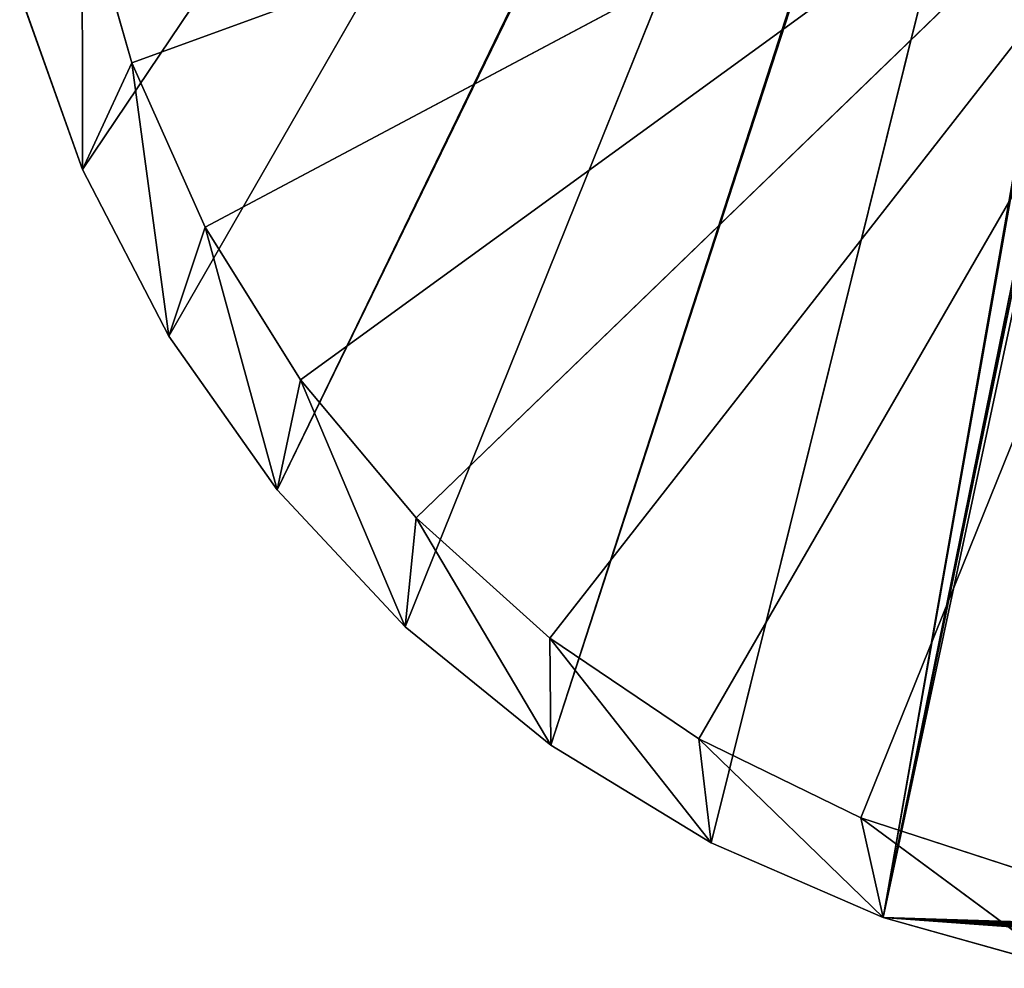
# Model space of a CAD drawing. Header units: centimetres. Extents: x 0 to 14.5, y 0 to 14.5.
# Tile 1 of 75: x 0.3 to 5.5, y 0.2 to 5.2. Entities that reach past the tile are written whole.
import ezdxf

# ---------------------------------------------------------------- set-up
doc = ezdxf.new("R2010")
doc.units = ezdxf.units.CM
doc.header["$LTSCALE"] = 2.54
doc.layers.get('0').update_dxf_attribs({"true_color": 0xff5454})

# ---------------------------------------------------------------- blocks, each defined once
blk = doc.blocks.new('Stojak na r_czniki papierowe ARPE.STL')
at = {"color": 0}
for p, q in [((0.6002, 4.3616, 0.35), (7.1875, 14.1417, 0.35)), ((0.6002, 4.3616, 0.35), (7.1875, 14.1417, 0.35)), ((1.0555, 3.483, 0.35), (7.1875, 14.1417, 0.35)), ((1.0555, 3.483, 0.35), (7.1875, 14.1417, 0.35)), ((1.6261, 2.6746, 0.35), (7.1875, 14.1417, 0.35)), ((1.6261, 2.6746, 0.35), (7.1875, 14.1417, 0.35)), ((1.6261, 2.6746, 0.35), (7.2072, 14.1325, 0.35)), ((1.6261, 2.6746, 0.35), (7.2072, 14.1325, 0.35)), ((2.3015, 1.9514, 0.35), (7.2072, 14.1325, 0.35)), ((2.3015, 1.9514, 0.35), (7.2072, 14.1325, 0.35)), ((3.0691, 1.327, 0.35), (7.2072, 14.1325, 0.35)), ((3.0691, 1.327, 0.35), (7.2072, 14.1325, 0.35)), ((3.0691, 1.327, 0.35), (7.2283, 14.1269, 0.35)), ((3.0691, 1.327, 0.35), (7.2283, 14.1269, 0.35)), ((3.9145, 0.8128, 0.35), (7.2283, 14.1269, 0.35)), ((3.9145, 0.8128, 0.35), (7.2283, 14.1269, 0.35)), ((4.8221, 0.4186, 0.35), (7.2283, 14.1269, 0.35)), ((4.8221, 0.4186, 0.35), (7.2283, 14.1269, 0.35)), ((4.8221, 0.4186, 0.35), (7.25, 14.125, 0.35)), ((4.8221, 0.4186, 0.35), (7.25, 14.125, 0.35)), ((6.2455, 7.4271, 0.35), (4.8221, 0.4186, 0.35)), ((6.2455, 7.4271, 0.35), (4.8221, 0.4186, 0.35)), ((7.25, 7.25), (0.8601, 4.9243)), ((7.25, 7.25), (0.8601, 4.9243)), ((1.246, 4.0576), (7.25, 7.25)), ((1.246, 4.0576), (7.25, 7.25)), ((1.7487, 3.2531), (7.25, 7.25)), ((1.7487, 3.2531), (7.25, 7.25)), ((7.25, 7.25), (2.3585, 2.5263)), ((7.25, 7.25), (2.3585, 2.5263)), ((3.0635, 1.8915), (7.25, 7.25)), ((3.0635, 1.8915), (7.25, 7.25)), ((3.85, 1.361), (7.25, 7.25)), ((3.85, 1.361), (7.25, 7.25)), ((7.25, 7.25), (4.7027, 0.9451)), ((7.25, 7.25), (4.7027, 0.9451)), ((6.23, 7.25, 0.35), (4.8221, 0.4186, 0.35)), ((6.23, 7.25, 0.35), (4.8221, 0.4186, 0.35)), ((4.8221, 0.4186, 0.35), (6.2455, 7.0729, 0.35)), ((4.8221, 0.4186, 0.35), (6.2455, 7.0729, 0.35)), ((0.6002, 4.3616, 0.1), (0.5986, 5.8362, 0.1)), ((0.5986, 5.8362, 0.1), (0.8601, 4.9243, 0.1)), ((0.6002, 4.3616, 0.1), (0.5986, 5.8362, 0.1)), ((0.8601, 4.9243), (0.5986, 5.8362)), ((0.8601, 4.9243), (0.5986, 5.8362)), ((0.8601, 4.9243), (0.5986, 5.8362, 0.1)), ((0.8601, 4.9243), (0.5986, 5.8362, 0.1)), ((0.5986, 5.8362, 0.1), (0.8601, 4.9243, 0.1)), ((0.6002, 4.3616, 0.35), (0.2688, 5.294, 0.35)), ((0.2688, 5.294, 0.35), (0.6002, 4.3616, 0.1)), ((0.2688, 5.294, 0.35), (0.6002, 4.3616, 0.1)), ((0.2688, 5.294, 0.1), (0.6002, 4.3616, 0.1)), ((0.6002, 4.3616, 0.35), (0.2688, 5.294, 0.35)), ((0.2688, 5.294, 0.1), (0.6002, 4.3616, 0.1)), ((0.6002, 4.3616, 0.1), (0.8601, 4.9243, 0.1)), ((0.6002, 4.3616, 0.1), (0.8601, 4.9243, 0.1)), ((1.0555, 3.483, 0.1), (0.8601, 4.9243, 0.1)), ((0.8601, 4.9243, 0.1), (1.246, 4.0576, 0.1)), ((1.0555, 3.483, 0.1), (0.8601, 4.9243, 0.1)), ((1.246, 4.0576), (0.8601, 4.9243)), ((0.8601, 4.9243), (0.8601, 4.9243, 0.1)), ((0.8601, 4.9243), (0.8601, 4.9243, 0.1)), ((1.246, 4.0576), (0.8601, 4.9243)), ((1.246, 4.0576), (0.8601, 4.9243, 0.1)), ((1.246, 4.0576), (0.8601, 4.9243, 0.1)), ((0.8601, 4.9243, 0.1), (1.246, 4.0576, 0.1)), ((1.0555, 3.483, 0.35), (0.6002, 4.3616, 0.35)), ((0.6002, 4.3616, 0.35), (1.0555, 3.483, 0.1)), ((0.6002, 4.3616, 0.35), (1.0555, 3.483, 0.1)), ((0.6002, 4.3616, 0.35), (0.6002, 4.3616, 0.1)), ((0.6002, 4.3616, 0.1), (1.0555, 3.483, 0.1)), ((0.6002, 4.3616, 0.35), (0.6002, 4.3616, 0.1)), ((1.0555, 3.483, 0.35), (0.6002, 4.3616, 0.35)), ((0.6002, 4.3616, 0.1), (1.0555, 3.483, 0.1)), ((1.0555, 3.483, 0.1), (1.246, 4.0576, 0.1)), ((1.0555, 3.483, 0.1), (1.246, 4.0576, 0.1)), ((1.6261, 2.6746, 0.1), (1.246, 4.0576, 0.1)), ((1.246, 4.0576, 0.1), (1.7487, 3.2531, 0.1)), ((1.6261, 2.6746, 0.1), (1.246, 4.0576, 0.1)), ((1.7487, 3.2531), (1.246, 4.0576)), ((1.246, 4.0576), (1.246, 4.0576, 0.1)), ((1.246, 4.0576), (1.246, 4.0576, 0.1)), ((1.7487, 3.2531), (1.246, 4.0576)), ((1.7487, 3.2531), (1.246, 4.0576, 0.1)), ((1.7487, 3.2531), (1.246, 4.0576, 0.1)), ((1.246, 4.0576, 0.1), (1.7487, 3.2531, 0.1)), ((1.6261, 2.6746, 0.35), (1.0555, 3.483, 0.35)), ((1.0555, 3.483, 0.35), (1.6261, 2.6746, 0.1)), ((1.0555, 3.483, 0.35), (1.6261, 2.6746, 0.1)), ((1.0555, 3.483, 0.35), (1.0555, 3.483, 0.1)), ((1.0555, 3.483, 0.1), (1.6261, 2.6746, 0.1)), ((1.0555, 3.483, 0.35), (1.0555, 3.483, 0.1)), ((1.6261, 2.6746, 0.35), (1.0555, 3.483, 0.35)), ((1.0555, 3.483, 0.1), (1.6261, 2.6746, 0.1)), ((1.6261, 2.6746, 0.1), (1.7487, 3.2531, 0.1)), ((1.6261, 2.6746, 0.1), (1.7487, 3.2531, 0.1)), ((2.3015, 1.9514, 0.1), (1.7487, 3.2531, 0.1)), ((1.7487, 3.2531, 0.1), (2.3585, 2.5263, 0.1)), ((2.3015, 1.9514, 0.1), (1.7487, 3.2531, 0.1)), ((2.3585, 2.5263), (1.7487, 3.2531)), ((1.7487, 3.2531), (1.7487, 3.2531, 0.1)), ((1.7487, 3.2531), (1.7487, 3.2531, 0.1)), ((2.3585, 2.5263), (1.7487, 3.2531)), ((2.3585, 2.5263), (1.7487, 3.2531, 0.1)), ((2.3585, 2.5263), (1.7487, 3.2531, 0.1)), ((1.7487, 3.2531, 0.1), (2.3585, 2.5263, 0.1)), ((2.3015, 1.9514, 0.35), (1.6261, 2.6746, 0.35)), ((1.6261, 2.6746, 0.35), (2.3015, 1.9514, 0.1)), ((1.6261, 2.6746, 0.35), (2.3015, 1.9514, 0.1)), ((1.6261, 2.6746, 0.35), (1.6261, 2.6746, 0.1)), ((1.6261, 2.6746, 0.1), (2.3015, 1.9514, 0.1)), ((1.6261, 2.6746, 0.35), (1.6261, 2.6746, 0.1)), ((2.3015, 1.9514, 0.35), (1.6261, 2.6746, 0.35)), ((1.6261, 2.6746, 0.1), (2.3015, 1.9514, 0.1)), ((2.3015, 1.9514, 0.1), (2.3585, 2.5263, 0.1)), ((2.3015, 1.9514, 0.1), (2.3585, 2.5263, 0.1)), ((3.0691, 1.327, 0.1), (2.3585, 2.5263, 0.1)), ((2.3585, 2.5263, 0.1), (3.0635, 1.8915, 0.1)), ((3.0691, 1.327, 0.1), (2.3585, 2.5263, 0.1)), ((3.0635, 1.8915), (2.3585, 2.5263)), ((2.3585, 2.5263), (2.3585, 2.5263, 0.1)), ((2.3585, 2.5263), (2.3585, 2.5263, 0.1)), ((3.0635, 1.8915), (2.3585, 2.5263)), ((3.0635, 1.8915), (2.3585, 2.5263, 0.1)), ((3.0635, 1.8915), (2.3585, 2.5263, 0.1)), ((2.3585, 2.5263, 0.1), (3.0635, 1.8915, 0.1)), ((3.0691, 1.327, 0.35), (2.3015, 1.9514, 0.35)), ((2.3015, 1.9514, 0.35), (3.0691, 1.327, 0.1)), ((2.3015, 1.9514, 0.35), (3.0691, 1.327, 0.1)), ((2.3015, 1.9514, 0.35), (2.3015, 1.9514, 0.1)), ((2.3015, 1.9514, 0.1), (3.0691, 1.327, 0.1)), ((2.3015, 1.9514, 0.35), (2.3015, 1.9514, 0.1)), ((3.0691, 1.327, 0.35), (2.3015, 1.9514, 0.35)), ((2.3015, 1.9514, 0.1), (3.0691, 1.327, 0.1)), ((3.9145, 0.8128, 0.1), (3.0635, 1.8915, 0.1)), ((3.0635, 1.8915, 0.1), (3.85, 1.361, 0.1)), ((3.9145, 0.8128, 0.1), (3.0635, 1.8915, 0.1)), ((3.0691, 1.327, 0.1), (3.0635, 1.8915, 0.1)), ((3.0691, 1.327, 0.1), (3.0635, 1.8915, 0.1)), ((3.85, 1.361), (3.0635, 1.8915)), ((3.0635, 1.8915), (3.0635, 1.8915, 0.1)), ((3.0635, 1.8915), (3.0635, 1.8915, 0.1)), ((3.85, 1.361), (3.0635, 1.8915)), ((3.85, 1.361), (3.0635, 1.8915, 0.1)), ((3.85, 1.361), (3.0635, 1.8915, 0.1)), ((3.0635, 1.8915, 0.1), (3.85, 1.361, 0.1)), ((4.8221, 0.4186, 0.1), (3.85, 1.361, 0.1)), ((3.85, 1.361, 0.1), (4.7027, 0.9451, 0.1)), ((4.8221, 0.4186, 0.1), (3.85, 1.361, 0.1)), ((3.9145, 0.8128, 0.1), (3.85, 1.361, 0.1)), ((3.9145, 0.8128, 0.1), (3.85, 1.361, 0.1)), ((4.7027, 0.9451), (3.85, 1.361)), ((3.85, 1.361), (3.85, 1.361, 0.1)), ((3.85, 1.361), (3.85, 1.361, 0.1)), ((4.7027, 0.9451), (3.85, 1.361)), ((4.7027, 0.9451), (3.85, 1.361, 0.1)), ((4.7027, 0.9451), (3.85, 1.361, 0.1)), ((3.85, 1.361, 0.1), (4.7027, 0.9451, 0.1)), ((3.9145, 0.8128, 0.35), (3.0691, 1.327, 0.35)), ((3.0691, 1.327, 0.35), (3.9145, 0.8128, 0.1)), ((3.0691, 1.327, 0.35), (3.9145, 0.8128, 0.1)), ((3.0691, 1.327, 0.35), (3.0691, 1.327, 0.1)), ((3.0691, 1.327, 0.1), (3.9145, 0.8128, 0.1)), ((3.0691, 1.327, 0.35), (3.0691, 1.327, 0.1)), ((3.9145, 0.8128, 0.35), (3.0691, 1.327, 0.35)), ((3.0691, 1.327, 0.1), (3.9145, 0.8128, 0.1)), ((5.7749, 0.1516, 0.1), (4.7027, 0.9451, 0.1)), ((4.7027, 0.9451, 0.1), (5.6049, 0.652, 0.1)), ((5.7749, 0.1516, 0.1), (4.7027, 0.9451, 0.1)), ((4.8221, 0.4186, 0.1), (4.7027, 0.9451, 0.1)), ((4.8221, 0.4186, 0.1), (4.7027, 0.9451, 0.1)), ((5.6049, 0.652), (4.7027, 0.9451)), ((4.7027, 0.9451), (4.7027, 0.9451, 0.1)), ((4.7027, 0.9451), (4.7027, 0.9451, 0.1)), ((5.6049, 0.652), (4.7027, 0.9451)), ((5.6049, 0.652), (4.7027, 0.9451, 0.1)), ((5.6049, 0.652), (4.7027, 0.9451, 0.1)), ((4.7027, 0.9451, 0.1), (5.6049, 0.652, 0.1)), ((4.8221, 0.4186, 0.35), (3.9145, 0.8128, 0.35)), ((3.9145, 0.8128, 0.35), (4.8221, 0.4186, 0.1)), ((3.9145, 0.8128, 0.35), (4.8221, 0.4186, 0.1)), ((3.9145, 0.8128, 0.35), (3.9145, 0.8128, 0.1)), ((3.9145, 0.8128, 0.1), (4.8221, 0.4186, 0.1)), ((3.9145, 0.8128, 0.35), (3.9145, 0.8128, 0.1)), ((4.8221, 0.4186, 0.35), (3.9145, 0.8128, 0.35)), ((3.9145, 0.8128, 0.1), (4.8221, 0.4186, 0.1)), ((5.7749, 0.1516, 0.35), (4.8221, 0.4186, 0.35)), ((4.8221, 0.4186, 0.35), (5.7749, 0.1516, 0.1)), ((4.8221, 0.4186, 0.35), (5.7749, 0.1516, 0.1)), ((4.8221, 0.4186, 0.35), (4.8221, 0.4186, 0.1)), ((4.8221, 0.4186, 0.1), (5.7749, 0.1516, 0.1)), ((4.8221, 0.4186, 0.35), (4.8221, 0.4186, 0.1)), ((7.1417, 0.3125, 0.35), (4.8221, 0.4186, 0.35)), ((4.8221, 0.4186, 0.35), (7.1325, 0.2928, 0.35)), ((7.125, 0.25, 0.35), (4.8221, 0.4186, 0.35)), ((5.7749, 0.1516, 0.35), (4.8221, 0.4186, 0.35)), ((7.125, 0.25, 0.35), (4.8221, 0.4186, 0.35)), ((7.1269, 0.2717, 0.35), (4.8221, 0.4186, 0.35)), ((7.1269, 0.2717, 0.35), (4.8221, 0.4186, 0.35)), ((4.8221, 0.4186, 0.35), (7.1325, 0.2928, 0.35)), ((7.1542, 0.3303, 0.35), (4.8221, 0.4186, 0.35)), ((7.1417, 0.3125, 0.35), (4.8221, 0.4186, 0.35)), ((7.1542, 0.3303, 0.35), (4.8221, 0.4186, 0.35)), ((7.1697, 0.3458, 0.35), (4.8221, 0.4186, 0.35)), ((7.1697, 0.3458, 0.35), (4.8221, 0.4186, 0.35)), ((4.8221, 0.4186, 0.1), (5.7749, 0.1516, 0.1))]:
    blk.add_line(p, q, dxfattribs=at)
mesh = blk.add_polyface(dxfattribs=at)
corners = [(7.1875, 14.1417, 0.35), (0.2688, 5.294, 0.35), (0.6002, 4.3616, 0.35)]
mesh.append_faces([[corners[k] for k in face] for face in [(0, 1, 2)]], dxfattribs={"color": 0})
mesh = blk.add_polyface(dxfattribs=at)
corners = [(7.1875, 14.1417, 0.35), (0.6002, 4.3616, 0.35), (1.0555, 3.483, 0.35)]
mesh.append_faces([[corners[k] for k in face] for face in [(0, 1, 2)]], dxfattribs={"color": 0})
mesh = blk.add_polyface(dxfattribs=at)
corners = [(7.1875, 14.1417, 0.35), (1.0555, 3.483, 0.35), (1.6261, 2.6746, 0.35)]
mesh.append_faces([[corners[k] for k in face] for face in [(0, 1, 2)]], dxfattribs={"color": 0})
mesh = blk.add_polyface(dxfattribs=at)
corners = [(7.2072, 14.1325, 0.35), (7.1875, 14.1417, 0.35), (1.6261, 2.6746, 0.35)]
mesh.append_faces([[corners[k] for k in face] for face in [(0, 1, 2)]], dxfattribs={"color": 0})
mesh = blk.add_polyface(dxfattribs=at)
corners = [(7.2072, 14.1325, 0.35), (1.6261, 2.6746, 0.35), (2.3015, 1.9514, 0.35)]
mesh.append_faces([[corners[k] for k in face] for face in [(0, 1, 2)]], dxfattribs={"color": 0})
mesh = blk.add_polyface(dxfattribs=at)
corners = [(7.2072, 14.1325, 0.35), (2.3015, 1.9514, 0.35), (3.0691, 1.327, 0.35)]
mesh.append_faces([[corners[k] for k in face] for face in [(0, 1, 2)]], dxfattribs={"color": 0})
mesh = blk.add_polyface(dxfattribs=at)
corners = [(7.2283, 14.1269, 0.35), (7.2072, 14.1325, 0.35), (3.0691, 1.327, 0.35)]
mesh.append_faces([[corners[k] for k in face] for face in [(0, 1, 2)]], dxfattribs={"color": 0})
mesh = blk.add_polyface(dxfattribs=at)
corners = [(7.2283, 14.1269, 0.35), (3.0691, 1.327, 0.35), (3.9145, 0.8128, 0.35)]
mesh.append_faces([[corners[k] for k in face] for face in [(0, 1, 2)]], dxfattribs={"color": 0})
mesh = blk.add_polyface(dxfattribs=at)
corners = [(7.2283, 14.1269, 0.35), (3.9145, 0.8128, 0.35), (4.8221, 0.4186, 0.35)]
mesh.append_faces([[corners[k] for k in face] for face in [(0, 1, 2)]], dxfattribs={"color": 0})
mesh = blk.add_polyface(dxfattribs=at)
corners = [(7.25, 14.125, 0.35), (7.2283, 14.1269, 0.35), (4.8221, 0.4186, 0.35)]
mesh.append_faces([[corners[k] for k in face] for face in [(0, 1, 2)]], dxfattribs={"color": 0})
mesh = blk.add_polyface(dxfattribs=at)
corners = [(7.25, 14.125, 0.35), (4.8221, 0.4186, 0.35), (6.2455, 7.4271, 0.35)]
mesh.append_faces([[corners[k] for k in face] for face in [(0, 1, 2)]], dxfattribs={"color": 0})
mesh = blk.add_polyface(dxfattribs=at)
corners = [(6.2455, 7.4271, 0.35), (4.8221, 0.4186, 0.35), (6.23, 7.25, 0.35)]
mesh.append_faces([[corners[k] for k in face] for face in [(0, 1, 2)]], dxfattribs={"color": 0})
mesh = blk.add_polyface(dxfattribs=at)
corners = [(7.25, 7.25), (0.8601, 4.9243), (0.5986, 5.8362)]
mesh.append_faces([[corners[k] for k in face] for face in [(0, 1, 2)]], dxfattribs={"color": 0})
mesh = blk.add_polyface(dxfattribs=at)
corners = [(7.25, 7.25), (1.246, 4.0576), (0.8601, 4.9243)]
mesh.append_faces([[corners[k] for k in face] for face in [(0, 1, 2)]], dxfattribs={"color": 0})
mesh = blk.add_polyface(dxfattribs=at)
corners = [(7.25, 7.25), (1.7487, 3.2531), (1.246, 4.0576)]
mesh.append_faces([[corners[k] for k in face] for face in [(0, 1, 2)]], dxfattribs={"color": 0})
mesh = blk.add_polyface(dxfattribs=at)
corners = [(7.25, 7.25), (2.3585, 2.5263), (1.7487, 3.2531)]
mesh.append_faces([[corners[k] for k in face] for face in [(0, 1, 2)]], dxfattribs={"color": 0})
mesh = blk.add_polyface(dxfattribs=at)
corners = [(7.25, 7.25), (3.0635, 1.8915), (2.3585, 2.5263)]
mesh.append_faces([[corners[k] for k in face] for face in [(0, 1, 2)]], dxfattribs={"color": 0})
mesh = blk.add_polyface(dxfattribs=at)
corners = [(7.25, 7.25), (3.85, 1.361), (3.0635, 1.8915)]
mesh.append_faces([[corners[k] for k in face] for face in [(0, 1, 2)]], dxfattribs={"color": 0})
mesh = blk.add_polyface(dxfattribs=at)
corners = [(7.25, 7.25), (4.7027, 0.9451), (3.85, 1.361)]
mesh.append_faces([[corners[k] for k in face] for face in [(0, 1, 2)]], dxfattribs={"color": 0})
mesh = blk.add_polyface(dxfattribs=at)
corners = [(7.25, 7.25), (5.6049, 0.652), (4.7027, 0.9451)]
mesh.append_faces([[corners[k] for k in face] for face in [(0, 1, 2)]], dxfattribs={"color": 0})
mesh = blk.add_polyface(dxfattribs=at)
corners = [(6.2455, 7.0729, 0.35), (6.23, 7.25, 0.35), (4.8221, 0.4186, 0.35)]
mesh.append_faces([[corners[k] for k in face] for face in [(0, 1, 2)]], dxfattribs={"color": 0})
mesh = blk.add_polyface(dxfattribs=at)
corners = [(7.1697, 0.3458, 0.35), (6.2455, 7.0729, 0.35), (4.8221, 0.4186, 0.35)]
mesh.append_faces([[corners[k] for k in face] for face in [(0, 1, 2)]], dxfattribs={"color": 0})
mesh = blk.add_polyface(dxfattribs=at)
corners = [(0.6002, 4.3616, 0.1), (0.2688, 5.294, 0.1), (0.5986, 5.8362, 0.1)]
mesh.append_faces([[corners[k] for k in face] for face in [(0, 1, 2)]], dxfattribs={"color": 0})
mesh = blk.add_polyface(dxfattribs=at)
corners = [(0.8601, 4.9243, 0.1), (0.6002, 4.3616, 0.1), (0.5986, 5.8362, 0.1)]
mesh.append_faces([[corners[k] for k in face] for face in [(0, 1, 2)]], dxfattribs={"color": 0})
mesh = blk.add_polyface(dxfattribs=at)
corners = [(0.5986, 5.8362), (0.8601, 4.9243), (0.5986, 5.8362, 0.1)]
mesh.append_faces([[corners[k] for k in face] for face in [(0, 1, 2)]], dxfattribs={"color": 0})
mesh = blk.add_polyface(dxfattribs=at)
corners = [(0.5986, 5.8362, 0.1), (0.8601, 4.9243), (0.8601, 4.9243, 0.1)]
mesh.append_faces([[corners[k] for k in face] for face in [(0, 1, 2)]], dxfattribs={"color": 0})
mesh = blk.add_polyface(dxfattribs=at)
corners = [(0.2688, 5.294, 0.35), (0.6002, 4.3616, 0.1), (0.6002, 4.3616, 0.35)]
mesh.append_faces([[corners[k] for k in face] for face in [(0, 1, 2)]], dxfattribs={"color": 0})
mesh = blk.add_polyface(dxfattribs=at)
corners = [(0.2688, 5.294, 0.1), (0.6002, 4.3616, 0.1), (0.2688, 5.294, 0.35)]
mesh.append_faces([[corners[k] for k in face] for face in [(0, 1, 2)]], dxfattribs={"color": 0})
mesh = blk.add_polyface(dxfattribs=at)
corners = [(1.0555, 3.483, 0.1), (0.6002, 4.3616, 0.1), (0.8601, 4.9243, 0.1)]
mesh.append_faces([[corners[k] for k in face] for face in [(0, 1, 2)]], dxfattribs={"color": 0})
mesh = blk.add_polyface(dxfattribs=at)
corners = [(1.246, 4.0576, 0.1), (1.0555, 3.483, 0.1), (0.8601, 4.9243, 0.1)]
mesh.append_faces([[corners[k] for k in face] for face in [(0, 1, 2)]], dxfattribs={"color": 0})
mesh = blk.add_polyface(dxfattribs=at)
corners = [(0.8601, 4.9243), (1.246, 4.0576), (0.8601, 4.9243, 0.1)]
mesh.append_faces([[corners[k] for k in face] for face in [(0, 1, 2)]], dxfattribs={"color": 0})
mesh = blk.add_polyface(dxfattribs=at)
corners = [(0.8601, 4.9243, 0.1), (1.246, 4.0576), (1.246, 4.0576, 0.1)]
mesh.append_faces([[corners[k] for k in face] for face in [(0, 1, 2)]], dxfattribs={"color": 0})
mesh = blk.add_polyface(dxfattribs=at)
corners = [(0.6002, 4.3616, 0.35), (1.0555, 3.483, 0.1), (1.0555, 3.483, 0.35)]
mesh.append_faces([[corners[k] for k in face] for face in [(0, 1, 2)]], dxfattribs={"color": 0})
mesh = blk.add_polyface(dxfattribs=at)
corners = [(0.6002, 4.3616, 0.1), (1.0555, 3.483, 0.1), (0.6002, 4.3616, 0.35)]
mesh.append_faces([[corners[k] for k in face] for face in [(0, 1, 2)]], dxfattribs={"color": 0})
mesh = blk.add_polyface(dxfattribs=at)
corners = [(1.6261, 2.6746, 0.1), (1.0555, 3.483, 0.1), (1.246, 4.0576, 0.1)]
mesh.append_faces([[corners[k] for k in face] for face in [(0, 1, 2)]], dxfattribs={"color": 0})
mesh = blk.add_polyface(dxfattribs=at)
corners = [(1.7487, 3.2531, 0.1), (1.6261, 2.6746, 0.1), (1.246, 4.0576, 0.1)]
mesh.append_faces([[corners[k] for k in face] for face in [(0, 1, 2)]], dxfattribs={"color": 0})
mesh = blk.add_polyface(dxfattribs=at)
corners = [(1.246, 4.0576), (1.7487, 3.2531), (1.246, 4.0576, 0.1)]
mesh.append_faces([[corners[k] for k in face] for face in [(0, 1, 2)]], dxfattribs={"color": 0})
mesh = blk.add_polyface(dxfattribs=at)
corners = [(1.246, 4.0576, 0.1), (1.7487, 3.2531), (1.7487, 3.2531, 0.1)]
mesh.append_faces([[corners[k] for k in face] for face in [(0, 1, 2)]], dxfattribs={"color": 0})
mesh = blk.add_polyface(dxfattribs=at)
corners = [(1.0555, 3.483, 0.35), (1.6261, 2.6746, 0.1), (1.6261, 2.6746, 0.35)]
mesh.append_faces([[corners[k] for k in face] for face in [(0, 1, 2)]], dxfattribs={"color": 0})
mesh = blk.add_polyface(dxfattribs=at)
corners = [(1.0555, 3.483, 0.1), (1.6261, 2.6746, 0.1), (1.0555, 3.483, 0.35)]
mesh.append_faces([[corners[k] for k in face] for face in [(0, 1, 2)]], dxfattribs={"color": 0})
mesh = blk.add_polyface(dxfattribs=at)
corners = [(2.3015, 1.9514, 0.1), (1.6261, 2.6746, 0.1), (1.7487, 3.2531, 0.1)]
mesh.append_faces([[corners[k] for k in face] for face in [(0, 1, 2)]], dxfattribs={"color": 0})
mesh = blk.add_polyface(dxfattribs=at)
corners = [(2.3585, 2.5263, 0.1), (2.3015, 1.9514, 0.1), (1.7487, 3.2531, 0.1)]
mesh.append_faces([[corners[k] for k in face] for face in [(0, 1, 2)]], dxfattribs={"color": 0})
mesh = blk.add_polyface(dxfattribs=at)
corners = [(1.7487, 3.2531), (2.3585, 2.5263), (1.7487, 3.2531, 0.1)]
mesh.append_faces([[corners[k] for k in face] for face in [(0, 1, 2)]], dxfattribs={"color": 0})
mesh = blk.add_polyface(dxfattribs=at)
corners = [(1.7487, 3.2531, 0.1), (2.3585, 2.5263), (2.3585, 2.5263, 0.1)]
mesh.append_faces([[corners[k] for k in face] for face in [(0, 1, 2)]], dxfattribs={"color": 0})
mesh = blk.add_polyface(dxfattribs=at)
corners = [(1.6261, 2.6746, 0.35), (2.3015, 1.9514, 0.1), (2.3015, 1.9514, 0.35)]
mesh.append_faces([[corners[k] for k in face] for face in [(0, 1, 2)]], dxfattribs={"color": 0})
mesh = blk.add_polyface(dxfattribs=at)
corners = [(1.6261, 2.6746, 0.1), (2.3015, 1.9514, 0.1), (1.6261, 2.6746, 0.35)]
mesh.append_faces([[corners[k] for k in face] for face in [(0, 1, 2)]], dxfattribs={"color": 0})
mesh = blk.add_polyface(dxfattribs=at)
corners = [(3.0691, 1.327, 0.1), (2.3015, 1.9514, 0.1), (2.3585, 2.5263, 0.1)]
mesh.append_faces([[corners[k] for k in face] for face in [(0, 1, 2)]], dxfattribs={"color": 0})
mesh = blk.add_polyface(dxfattribs=at)
corners = [(3.0691, 1.327, 0.1), (2.3585, 2.5263, 0.1), (3.0635, 1.8915, 0.1)]
mesh.append_faces([[corners[k] for k in face] for face in [(0, 1, 2)]], dxfattribs={"color": 0})
mesh = blk.add_polyface(dxfattribs=at)
corners = [(2.3585, 2.5263, 0.1), (2.3585, 2.5263), (3.0635, 1.8915)]
mesh.append_faces([[corners[k] for k in face] for face in [(0, 1, 2)]], dxfattribs={"color": 0})
mesh = blk.add_polyface(dxfattribs=at)
corners = [(2.3585, 2.5263, 0.1), (3.0635, 1.8915), (3.0635, 1.8915, 0.1)]
mesh.append_faces([[corners[k] for k in face] for face in [(0, 1, 2)]], dxfattribs={"color": 0})
mesh = blk.add_polyface(dxfattribs=at)
corners = [(2.3015, 1.9514, 0.35), (3.0691, 1.327, 0.1), (3.0691, 1.327, 0.35)]
mesh.append_faces([[corners[k] for k in face] for face in [(0, 1, 2)]], dxfattribs={"color": 0})
mesh = blk.add_polyface(dxfattribs=at)
corners = [(2.3015, 1.9514, 0.35), (2.3015, 1.9514, 0.1), (3.0691, 1.327, 0.1)]
mesh.append_faces([[corners[k] for k in face] for face in [(0, 1, 2)]], dxfattribs={"color": 0})
mesh = blk.add_polyface(dxfattribs=at)
corners = [(3.9145, 0.8128, 0.1), (3.0635, 1.8915, 0.1), (3.85, 1.361, 0.1)]
mesh.append_faces([[corners[k] for k in face] for face in [(0, 1, 2)]], dxfattribs={"color": 0})
mesh = blk.add_polyface(dxfattribs=at)
corners = [(3.9145, 0.8128, 0.1), (3.0691, 1.327, 0.1), (3.0635, 1.8915, 0.1)]
mesh.append_faces([[corners[k] for k in face] for face in [(0, 1, 2)]], dxfattribs={"color": 0})
mesh = blk.add_polyface(dxfattribs=at)
corners = [(3.0635, 1.8915, 0.1), (3.0635, 1.8915), (3.85, 1.361)]
mesh.append_faces([[corners[k] for k in face] for face in [(0, 1, 2)]], dxfattribs={"color": 0})
mesh = blk.add_polyface(dxfattribs=at)
corners = [(3.0635, 1.8915, 0.1), (3.85, 1.361), (3.85, 1.361, 0.1)]
mesh.append_faces([[corners[k] for k in face] for face in [(0, 1, 2)]], dxfattribs={"color": 0})
mesh = blk.add_polyface(dxfattribs=at)
corners = [(4.8221, 0.4186, 0.1), (3.85, 1.361, 0.1), (4.7027, 0.9451, 0.1)]
mesh.append_faces([[corners[k] for k in face] for face in [(0, 1, 2)]], dxfattribs={"color": 0})
mesh = blk.add_polyface(dxfattribs=at)
corners = [(4.8221, 0.4186, 0.1), (3.9145, 0.8128, 0.1), (3.85, 1.361, 0.1)]
mesh.append_faces([[corners[k] for k in face] for face in [(0, 1, 2)]], dxfattribs={"color": 0})
mesh = blk.add_polyface(dxfattribs=at)
corners = [(3.85, 1.361, 0.1), (3.85, 1.361), (4.7027, 0.9451)]
mesh.append_faces([[corners[k] for k in face] for face in [(0, 1, 2)]], dxfattribs={"color": 0})
mesh = blk.add_polyface(dxfattribs=at)
corners = [(3.85, 1.361, 0.1), (4.7027, 0.9451), (4.7027, 0.9451, 0.1)]
mesh.append_faces([[corners[k] for k in face] for face in [(0, 1, 2)]], dxfattribs={"color": 0})
mesh = blk.add_polyface(dxfattribs=at)
corners = [(3.0691, 1.327, 0.35), (3.9145, 0.8128, 0.1), (3.9145, 0.8128, 0.35)]
mesh.append_faces([[corners[k] for k in face] for face in [(0, 1, 2)]], dxfattribs={"color": 0})
mesh = blk.add_polyface(dxfattribs=at)
corners = [(3.0691, 1.327, 0.35), (3.0691, 1.327, 0.1), (3.9145, 0.8128, 0.1)]
mesh.append_faces([[corners[k] for k in face] for face in [(0, 1, 2)]], dxfattribs={"color": 0})
mesh = blk.add_polyface(dxfattribs=at)
corners = [(5.7749, 0.1516, 0.1), (4.7027, 0.9451, 0.1), (5.6049, 0.652, 0.1)]
mesh.append_faces([[corners[k] for k in face] for face in [(0, 1, 2)]], dxfattribs={"color": 0})
mesh = blk.add_polyface(dxfattribs=at)
corners = [(5.7749, 0.1516, 0.1), (4.8221, 0.4186, 0.1), (4.7027, 0.9451, 0.1)]
mesh.append_faces([[corners[k] for k in face] for face in [(0, 1, 2)]], dxfattribs={"color": 0})
mesh = blk.add_polyface(dxfattribs=at)
corners = [(4.7027, 0.9451, 0.1), (4.7027, 0.9451), (5.6049, 0.652)]
mesh.append_faces([[corners[k] for k in face] for face in [(0, 1, 2)]], dxfattribs={"color": 0})
mesh = blk.add_polyface(dxfattribs=at)
corners = [(4.7027, 0.9451, 0.1), (5.6049, 0.652), (5.6049, 0.652, 0.1)]
mesh.append_faces([[corners[k] for k in face] for face in [(0, 1, 2)]], dxfattribs={"color": 0})
mesh = blk.add_polyface(dxfattribs=at)
corners = [(3.9145, 0.8128, 0.35), (4.8221, 0.4186, 0.1), (4.8221, 0.4186, 0.35)]
mesh.append_faces([[corners[k] for k in face] for face in [(0, 1, 2)]], dxfattribs={"color": 0})
mesh = blk.add_polyface(dxfattribs=at)
corners = [(3.9145, 0.8128, 0.35), (3.9145, 0.8128, 0.1), (4.8221, 0.4186, 0.1)]
mesh.append_faces([[corners[k] for k in face] for face in [(0, 1, 2)]], dxfattribs={"color": 0})
mesh = blk.add_polyface(dxfattribs=at)
corners = [(4.8221, 0.4186, 0.35), (5.7749, 0.1516, 0.1), (5.7749, 0.1516, 0.35)]
mesh.append_faces([[corners[k] for k in face] for face in [(0, 1, 2)]], dxfattribs={"color": 0})
mesh = blk.add_polyface(dxfattribs=at)
corners = [(4.8221, 0.4186, 0.35), (4.8221, 0.4186, 0.1), (5.7749, 0.1516, 0.1)]
mesh.append_faces([[corners[k] for k in face] for face in [(0, 1, 2)]], dxfattribs={"color": 0})
mesh = blk.add_polyface(dxfattribs=at)
corners = [(7.1417, 0.3125, 0.35), (4.8221, 0.4186, 0.35), (7.1325, 0.2928, 0.35)]
mesh.append_faces([[corners[k] for k in face] for face in [(0, 1, 2)]], dxfattribs={"color": 0})
mesh = blk.add_polyface(dxfattribs=at)
corners = [(7.125, 0.25, 0.35), (4.8221, 0.4186, 0.35), (5.7749, 0.1516, 0.35)]
mesh.append_faces([[corners[k] for k in face] for face in [(0, 1, 2)]], dxfattribs={"color": 0})
mesh = blk.add_polyface(dxfattribs=at)
corners = [(7.1269, 0.2717, 0.35), (4.8221, 0.4186, 0.35), (7.125, 0.25, 0.35)]
mesh.append_faces([[corners[k] for k in face] for face in [(0, 1, 2)]], dxfattribs={"color": 0})
mesh = blk.add_polyface(dxfattribs=at)
corners = [(7.1325, 0.2928, 0.35), (4.8221, 0.4186, 0.35), (7.1269, 0.2717, 0.35)]
mesh.append_faces([[corners[k] for k in face] for face in [(0, 1, 2)]], dxfattribs={"color": 0})
mesh = blk.add_polyface(dxfattribs=at)
corners = [(7.1542, 0.3303, 0.35), (4.8221, 0.4186, 0.35), (7.1417, 0.3125, 0.35)]
mesh.append_faces([[corners[k] for k in face] for face in [(0, 1, 2)]], dxfattribs={"color": 0})
mesh = blk.add_polyface(dxfattribs=at)
corners = [(7.1697, 0.3458, 0.35), (4.8221, 0.4186, 0.35), (7.1542, 0.3303, 0.35)]
mesh.append_faces([[corners[k] for k in face] for face in [(0, 1, 2)]], dxfattribs={"color": 0})

msp = doc.modelspace()

# ---------------------------------------------------------------- block references
at = {"color": 0}
msp.add_blockref('Stojak na r_czniki papierowe ARPE.STL', (0, 0), dxfattribs=at)

doc.saveas('drawing.dxf')
